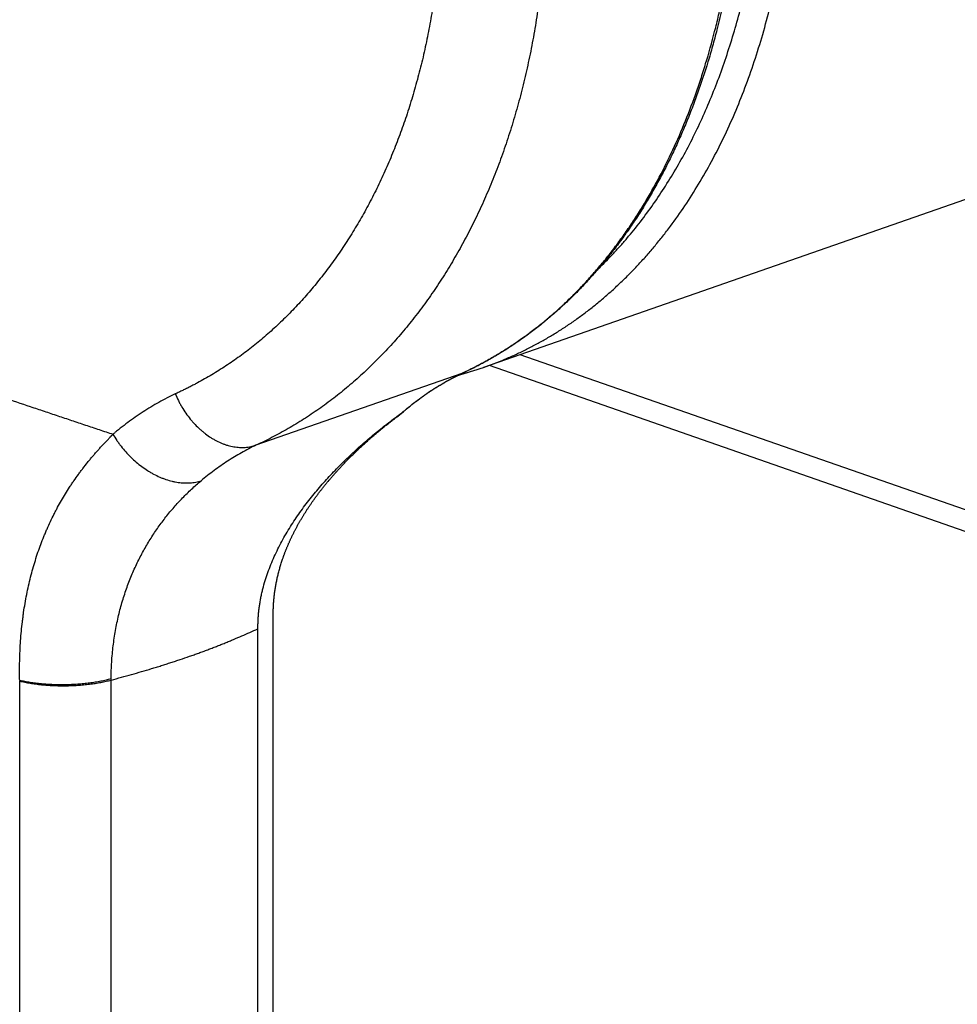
# Model space of a CAD drawing. Header units: millimetres. Extents: x -61 to 480, y -58 to 322.
# Tile 8 of 22: x 118 to 141, y 26 to 51. Entities that reach past the tile are written whole.
import ezdxf

# ---------------------------------------------------------------- set-up
doc = ezdxf.new("R2010")
doc.units = ezdxf.units.MM
doc.header["$LTSCALE"] = 23.1
doc.layers.get('0').update_dxf_attribs({"linetype": 'CONTINUOUS'})

msp = doc.modelspace()

# ---------------------------------------------------------------- linework, layer by layer
at = {"color": 7, "linetype": 'CONTINUOUS'}
for p, q in [((153.676, 50.81), (129.29, 42.31)), ((128.76, 42.166), (128.759, 42.165)), ((171.911, 27.555), (129.436, 42.361)), ((127.212, 41.138), (127.222, 41.145)), ((127.222, 41.145), (127.231, 41.153)), ((127.231, 41.153), (127.241, 41.16)), ((127.241, 41.16), (127.25, 41.168)), ((127.25, 41.168), (127.259, 41.175)), ((127.259, 41.175), (127.268, 41.183)), ((127.268, 41.183), (127.276, 41.19)), ((127.276, 41.19), (127.296, 41.207)), ((127.202, 41.13), (127.212, 41.138)), ((124.265, 37.465), (124.274, 37.492)), ((124.274, 37.492), (124.283, 37.518)), ((124.19, 37.204), (124.196, 37.23)), ((124.196, 37.23), (124.203, 37.256)), ((124.203, 37.256), (124.21, 37.281)), ((124.21, 37.281), (124.218, 37.307)), ((124.218, 37.307), (124.225, 37.333)), ((124.225, 37.333), (124.233, 37.36)), ((124.233, 37.36), (124.241, 37.386)), ((124.241, 37.386), (124.249, 37.412)), ((124.249, 37.412), (124.257, 37.439)), ((124.257, 37.439), (124.265, 37.465)), ((124.138, 36.976), (124.143, 37.001)), ((124.143, 37.001), (124.148, 37.026)), ((124.148, 37.026), (124.153, 37.051)), ((124.153, 37.051), (124.159, 37.077)), ((124.159, 37.077), (124.165, 37.102)), ((124.165, 37.102), (124.171, 37.127)), ((124.171, 37.127), (124.177, 37.153)), ((124.177, 37.153), (124.183, 37.178)), ((124.183, 37.178), (124.19, 37.204)), ((124.096, 36.73), (124.099, 36.755)), ((124.099, 36.755), (124.103, 36.779)), ((124.103, 36.779), (124.107, 36.804)), ((124.107, 36.804), (124.111, 36.828)), ((124.111, 36.828), (124.115, 36.853)), ((124.115, 36.853), (124.119, 36.877)), ((124.119, 36.877), (124.123, 36.902)), ((124.123, 36.902), (124.128, 36.927)), ((124.128, 36.927), (124.133, 36.952)), ((124.133, 36.952), (124.138, 36.976)), ((124.069, 36.48), (124.071, 36.503)), ((124.071, 36.503), (124.073, 36.526)), ((124.073, 36.526), (124.075, 36.55)), ((124.075, 36.55), (124.077, 36.573)), ((124.077, 36.573), (124.08, 36.597)), ((124.084, 36.633), (124.086, 36.657)), ((124.086, 36.657), (124.089, 36.681)), ((124.089, 36.681), (124.093, 36.706)), ((124.093, 36.706), (124.096, 36.73)), ((124.058, 36.23), (124.059, 36.252)), ((124.059, 36.275), (124.06, 36.298)), ((124.059, 36.252), (124.059, 36.275)), ((124.06, 36.298), (124.061, 36.32)), ((124.061, 36.343), (124.062, 36.366)), ((124.061, 36.32), (124.061, 36.343)), ((124.062, 36.366), (124.063, 36.389)), ((124.063, 36.389), (124.065, 36.411)), ((124.065, 36.411), (124.066, 36.434)), ((124.066, 36.434), (124.067, 36.457)), ((124.067, 36.457), (124.069, 36.48)), ((124.056, -14.162), (124.056, 36.189)), ((124.058, 36.207), (124.058, 36.23)), ((124.058, 36.189), (124.058, 36.207))]:
    msp.add_line(p, q, dxfattribs=at)
at = {"color": 9, "linetype": 'CONTINUOUS'}
for p, q in [((171.533, 28.219), (130.2, 42.627)), ((128.749, 42.161), (123.628, 40.376)), ((123.674, -14.557), (123.674, 35.807)), ((120.023, -15.829), (120.023, 34.534)), ((120.024, 34.534), (120.024, 34.57)), ((117.749, -15.836), (117.749, 34.509))]:
    msp.add_line(p, q, dxfattribs=at)
at = {"color": 7, "linetype": 'CONTINUOUS'}
for points in [[(127.296, 41.207), (127.311, 41.22), (127.327, 41.233), (127.342, 41.246), (127.358, 41.26), (127.373, 41.273), (127.389, 41.286), (127.405, 41.299), (127.42, 41.312), (127.436, 41.325), (127.452, 41.337), (127.468, 41.35), (127.484, 41.363), (127.5, 41.376), (127.515, 41.388), (127.531, 41.401), (127.547, 41.413), (127.563, 41.426), (127.58, 41.438), (127.596, 41.451), (127.612, 41.463), (127.628, 41.475), (127.644, 41.488), (127.66, 41.5), (127.676, 41.512), (127.693, 41.524), (127.709, 41.536), (127.725, 41.548), (127.742, 41.56), (127.758, 41.572), (127.774, 41.584), (127.791, 41.595), (127.807, 41.607), (127.824, 41.619), (127.84, 41.63), (127.857, 41.642), (127.873, 41.653), (127.89, 41.665), (127.906, 41.676), (127.923, 41.687), (127.939, 41.698), (127.956, 41.71), (127.973, 41.721), (127.989, 41.732), (128.006, 41.743), (128.023, 41.753), (128.039, 41.764), (128.056, 41.775), (128.073, 41.786), (128.089, 41.796), (128.106, 41.807), (128.123, 41.817), (128.14, 41.828), (128.156, 41.838), (128.173, 41.849), (128.19, 41.859), (128.207, 41.869), (128.224, 41.879), (128.24, 41.889), (128.257, 41.899), (128.274, 41.909), (128.291, 41.919), (128.308, 41.929), (128.324, 41.938), (128.341, 41.948), (128.358, 41.958), (128.375, 41.967), (128.392, 41.977), (128.409, 41.986), (128.425, 41.995), (128.442, 42.004), (128.459, 42.014), (128.476, 42.023), (128.493, 42.032), (128.509, 42.041), (128.526, 42.05), (128.543, 42.058), (128.56, 42.067), (128.577, 42.076), (128.593, 42.084), (128.61, 42.093), (128.627, 42.101), (128.644, 42.11), (128.66, 42.118), (128.677, 42.126), (128.694, 42.134), (128.71, 42.142), (128.727, 42.15), (128.744, 42.158), (128.759, 42.165)], [(126.538, 40.599), (126.557, 40.616), (126.577, 40.632), (126.597, 40.649), (126.616, 40.666), (126.636, 40.683), (126.656, 40.699), (126.676, 40.716), (126.695, 40.732), (126.715, 40.749), (126.735, 40.765), (126.755, 40.781), (126.775, 40.798), (126.795, 40.814), (126.815, 40.83), (126.835, 40.846), (126.855, 40.862), (126.875, 40.878), (126.895, 40.894), (126.914, 40.91), (126.934, 40.925), (126.954, 40.941), (126.974, 40.957), (126.994, 40.972), (127.014, 40.987), (127.034, 41.003), (127.053, 41.018), (127.073, 41.033), (127.093, 41.048), (127.112, 41.063), (127.132, 41.078), (127.152, 41.092), (127.171, 41.107)], [(127.171, 41.107), (127.191, 41.122), (127.202, 41.13)], [(124.283, 37.518), (124.292, 37.545), (124.296, 37.558), (124.301, 37.572), (124.306, 37.585), (124.311, 37.599), (124.315, 37.612), (124.32, 37.625), (124.325, 37.639), (124.33, 37.652), (124.335, 37.666), (124.34, 37.68), (124.345, 37.693), (124.35, 37.707), (124.356, 37.72), (124.361, 37.734), (124.366, 37.748), (124.372, 37.761), (124.377, 37.775), (124.383, 37.789), (124.388, 37.802), (124.394, 37.816), (124.399, 37.83), (124.405, 37.844), (124.411, 37.857), (124.417, 37.871), (124.423, 37.885), (124.429, 37.899), (124.435, 37.913), (124.441, 37.927), (124.447, 37.94), (124.453, 37.954), (124.459, 37.968), (124.465, 37.982), (124.472, 37.996), (124.478, 38.01), (124.484, 38.024), (124.491, 38.038), (124.498, 38.052), (124.504, 38.066), (124.511, 38.081), (124.518, 38.095), (124.524, 38.109), (124.531, 38.123), (124.538, 38.137), (124.545, 38.151), (124.552, 38.166), (124.559, 38.18), (124.566, 38.194), (124.574, 38.208), (124.581, 38.223), (124.588, 38.237), (124.596, 38.251), (124.603, 38.266), (124.611, 38.28), (124.618, 38.294), (124.626, 38.309), (124.634, 38.323), (124.641, 38.338), (124.649, 38.352), (124.657, 38.367), (124.665, 38.381), (124.673, 38.396), (124.681, 38.41), (124.689, 38.425), (124.698, 38.44), (124.706, 38.454), (124.714, 38.469), (124.723, 38.483), (124.731, 38.498), (124.74, 38.513), (124.749, 38.528), (124.757, 38.542), (124.766, 38.557), (124.775, 38.572), (124.784, 38.587), (124.793, 38.602), (124.802, 38.616), (124.811, 38.631), (124.82, 38.646), (124.829, 38.661), (124.839, 38.676), (124.848, 38.691), (124.857, 38.706), (124.867, 38.721), (124.877, 38.736), (124.886, 38.751), (124.896, 38.766), (124.906, 38.781), (124.916, 38.796), (124.926, 38.812), (124.936, 38.827), (124.946, 38.842), (124.956, 38.857), (124.966, 38.872), (124.977, 38.888), (124.987, 38.903), (124.998, 38.918), (125.008, 38.933), (125.019, 38.949), (125.03, 38.964), (125.04, 38.98), (125.051, 38.995), (125.062, 39.01), (125.073, 39.026), (125.084, 39.041), (125.096, 39.057), (125.107, 39.072), (125.118, 39.088), (125.13, 39.104), (125.141, 39.119), (125.153, 39.135), (125.165, 39.15), (125.176, 39.166), (125.188, 39.182), (125.2, 39.198), (125.212, 39.213), (125.224, 39.229), (125.236, 39.245), (125.249, 39.261), (125.261, 39.277), (125.274, 39.293), (125.286, 39.309), (125.299, 39.324), (125.311, 39.34), (125.324, 39.356), (125.337, 39.372), (125.35, 39.388), (125.363, 39.405), (125.376, 39.421), (125.39, 39.437), (125.403, 39.453), (125.416, 39.469), (125.43, 39.485), (125.444, 39.502), (125.457, 39.518), (125.471, 39.534), (125.485, 39.55), (125.499, 39.567), (125.513, 39.583), (125.527, 39.6), (125.542, 39.616), (125.556, 39.632), (125.571, 39.649), (125.585, 39.665), (125.6, 39.682), (125.615, 39.699), (125.63, 39.715), (125.645, 39.732), (125.66, 39.748), (125.675, 39.765), (125.69, 39.782), (125.706, 39.798), (125.721, 39.815), (125.737, 39.832), (125.752, 39.849), (125.768, 39.865), (125.784, 39.882), (125.8, 39.899), (125.816, 39.916), (125.832, 39.933), (125.849, 39.95), (125.865, 39.967), (125.881, 39.984), (125.898, 40.001), (125.915, 40.018), (125.932, 40.035), (125.949, 40.052), (125.966, 40.069), (125.983, 40.086), (126, 40.103), (126.017, 40.12), (126.035, 40.137), (126.052, 40.154), (126.07, 40.171), (126.087, 40.188), (126.105, 40.206), (126.123, 40.223), (126.141, 40.24), (126.159, 40.257), (126.177, 40.274), (126.195, 40.291), (126.214, 40.308), (126.232, 40.326), (126.251, 40.343), (126.269, 40.36), (126.288, 40.377), (126.307, 40.394), (126.325, 40.411), (126.344, 40.428), (126.363, 40.446), (126.382, 40.463), (126.402, 40.48), (126.421, 40.497), (126.44, 40.514), (126.46, 40.531), (126.479, 40.548), (126.498, 40.565), (126.518, 40.582), (126.538, 40.599)], [(124.08, 36.597), (124.082, 36.621), (124.084, 36.633)]]:
    msp.add_lwpolyline(points, dxfattribs=at)
msp.add_arc((126.23, 51.088), 9.296, 285.0704, 289.216, dxfattribs=at)
at = {"color": 9, "linetype": 'CONTINUOUS'}
for centre, radius, start, end in [((128.712, 42.267), 0.112, 289.2152, 294.7059), ((124.112, 34.651), 6.365, 181.0746, 181.276)]:
    msp.add_arc(centre, radius, start, end, dxfattribs=at)
at = {"color": 7, "linetype": 'CONTINUOUS'}
for points, knots in [([(114.451, 80.553), (114.555, 80.589), (114.764, 80.658), (115.082, 80.75), (115.403, 80.83), (115.728, 80.899), (116.055, 80.956), (116.386, 81.002), (116.719, 81.036), (117.055, 81.059), (117.393, 81.07), (117.733, 81.069), (118.075, 81.057), (118.419, 81.034), (118.765, 80.999), (119.111, 80.952), (119.459, 80.894), (119.808, 80.824), (120.157, 80.743), (120.507, 80.651), (120.858, 80.547), (121.327, 80.394), (121.913, 80.173), (122.612, 79.866), (123.306, 79.516), (123.996, 79.124), (124.679, 78.69), (125.353, 78.217), (126.018, 77.704), (126.672, 77.153), (127.312, 76.565), (127.939, 75.943), (128.55, 75.286), (129.144, 74.597), (129.719, 73.877), (130.275, 73.128), (130.81, 72.351), (131.323, 71.549), (131.813, 70.724), (132.279, 69.876), (132.718, 69.008), (133.132, 68.122), (133.518, 67.221), (133.876, 66.306), (134.204, 65.378), (134.503, 64.442), (134.771, 63.498), (135.008, 62.548), (135.213, 61.596), (135.386, 60.642), (135.527, 59.69), (135.634, 58.741), (135.709, 57.798), (135.75, 56.863), (135.757, 55.937), (135.732, 55.024), (135.682, 54.272), (135.625, 53.678), (135.575, 53.238), (135.516, 52.804), (135.449, 52.374), (135.373, 51.949), (135.262, 51.392), (135.135, 50.843), (134.99, 50.304), (134.837, 49.779), (134.666, 49.263), (134.48, 48.759), (134.333, 48.391), (134.178, 48.029), (134.016, 47.675), (133.846, 47.329), (133.669, 46.99), (133.485, 46.66), (133.293, 46.338), (133.095, 46.025), (132.889, 45.72), (132.677, 45.425), (132.458, 45.138), (132.232, 44.861), (132, 44.593), (131.762, 44.334), (131.517, 44.085), (131.266, 43.847), (131.009, 43.618), (130.747, 43.399), (130.479, 43.191), (130.205, 42.993), (129.926, 42.806), (129.642, 42.629), (129.353, 42.463), (129.059, 42.308), (128.86, 42.212), (128.76, 42.166)], [0, 0, 0, 0, 0.006192, 0.012388, 0.018593, 0.024811, 0.031046, 0.037302, 0.043583, 0.049893, 0.056236, 0.062616, 0.069036, 0.075499, 0.082009, 0.088569, 0.095181, 0.101849, 0.108575, 0.115361, 0.12221, 0.129123, 0.143146, 0.157446, 0.172029, 0.186901, 0.202066, 0.217522, 0.233266, 0.249294, 0.265598, 0.282168, 0.298992, 0.316056, 0.333346, 0.350845, 0.368534, 0.386395, 0.404407, 0.422549, 0.4408, 0.459136, 0.477535, 0.495973, 0.514427, 0.532873, 0.551287, 0.569646, 0.587928, 0.606108, 0.624165, 0.642078, 0.659825, 0.677388, 0.694749, 0.711889, 0.728793, 0.737152, 0.745448, 0.753678, 0.761841, 0.769935, 0.777961, 0.793799, 0.801611, 0.809351, 0.824611, 0.832132, 0.83958, 0.846955, 0.854259, 0.86149, 0.868651, 0.875743, 0.882766, 0.889721, 0.896612, 0.903438, 0.910204, 0.916909, 0.923558, 0.930152, 0.936694, 0.943188, 0.949636, 0.956041, 0.962408, 0.968739, 0.975039, 0.981311, 0.987559, 0.993787, 1, 1, 1, 1]), ([(120.023, 34.534), (120.109, 34.557), (120.279, 34.602), (120.533, 34.673), (120.783, 34.744), (120.988, 34.806), (121.151, 34.855), (121.272, 34.893), (121.392, 34.931), (121.511, 34.969), (121.629, 35.007), (121.784, 35.059), (121.938, 35.111), (122.09, 35.165), (122.203, 35.205), (122.315, 35.246), (122.426, 35.288), (122.518, 35.323), (122.591, 35.351), (122.663, 35.379), (122.753, 35.415), (122.859, 35.458), (122.965, 35.501), (123.104, 35.559), (123.275, 35.632), (123.476, 35.72), (123.608, 35.778), (123.674, 35.807)], [0, 0, 0, 0, 0.068674, 0.136605, 0.203769, 0.270142, 0.303024, 0.335698, 0.368162, 0.400413, 0.432452, 0.46428, 0.527303, 0.558501, 0.58949, 0.620273, 0.650851, 0.681224, 0.696335, 0.711395, 0.741358, 0.771103, 0.800622, 0.829903, 0.887711, 0.94444, 1, 1, 1, 1])]:
    msp.add_open_spline(points, degree=3, knots=knots, dxfattribs=at)
at = {"color": 9, "linetype": 'CONTINUOUS'}
for points, knots in [([(128.749, 42.161), (128.848, 42.207), (129.045, 42.302), (129.336, 42.456), (129.622, 42.62), (129.904, 42.795), (130.18, 42.981), (130.451, 43.177), (130.717, 43.383), (130.977, 43.6), (131.232, 43.827), (131.48, 44.064), (131.723, 44.311), (131.96, 44.568), (132.19, 44.835), (132.415, 45.11), (132.632, 45.396), (132.843, 45.69), (133.048, 45.993), (133.312, 46.411), (133.625, 46.956), (133.97, 47.639), (134.286, 48.353), (134.522, 48.97), (134.696, 49.478), (134.861, 49.999), (135.01, 50.531), (135.142, 51.073), (135.233, 51.487), (135.316, 51.906), (135.392, 52.331), (135.458, 52.761), (135.517, 53.196), (135.568, 53.636), (135.61, 54.08), (135.644, 54.528), (135.678, 55.132), (135.699, 55.897), (135.691, 56.823), (135.65, 57.76), (135.575, 58.704), (135.467, 59.655), (135.326, 60.609), (135.153, 61.564), (134.947, 62.518), (134.709, 63.469), (134.441, 64.415), (134.141, 65.354), (133.812, 66.283), (133.454, 67.2), (133.067, 68.103), (132.653, 68.991), (132.213, 69.86), (131.747, 70.709), (131.257, 71.537), (130.743, 72.34), (130.207, 73.118), (129.651, 73.868), (129.075, 74.589), (128.578, 75.166), (128.172, 75.612), (127.865, 75.936), (127.553, 76.252), (127.238, 76.56), (126.919, 76.858), (126.598, 77.148), (126.273, 77.428), (125.945, 77.699), (125.614, 77.96), (125.172, 78.294), (124.723, 78.61), (124.267, 78.907), (123.814, 79.187), (123.244, 79.512), (122.552, 79.862), (121.856, 80.168), (121.272, 80.388), (120.805, 80.542), (120.456, 80.645), (120.109, 80.737), (119.761, 80.818), (119.415, 80.887), (119.069, 80.945), (118.725, 80.992), (118.382, 81.027), (118.041, 81.051), (117.702, 81.063), (117.364, 81.064), (117.029, 81.053), (116.696, 81.031), (116.366, 80.997), (116.039, 80.952), (115.715, 80.895), (115.393, 80.827), (115.076, 80.748), (114.761, 80.657), (114.554, 80.589), (114.451, 80.553)], [0, 0, 0, 0, 0.00616, 0.012337, 0.018534, 0.024756, 0.031008, 0.037292, 0.043614, 0.049976, 0.056383, 0.062838, 0.069343, 0.075903, 0.082519, 0.089195, 0.095933, 0.102735, 0.109602, 0.116538, 0.130618, 0.144987, 0.15965, 0.174612, 0.182207, 0.189876, 0.205437, 0.213329, 0.221294, 0.229331, 0.237438, 0.245616, 0.253861, 0.262174, 0.270552, 0.278994, 0.287497, 0.304682, 0.322092, 0.339707, 0.357511, 0.375482, 0.393599, 0.411842, 0.430187, 0.448612, 0.467092, 0.485604, 0.504125, 0.52263, 0.541095, 0.559496, 0.57781, 0.596015, 0.614088, 0.632007, 0.649752, 0.667303, 0.684641, 0.70175, 0.710214, 0.718615, 0.726951, 0.73522, 0.743422, 0.751554, 0.759616, 0.767606, 0.775524, 0.783368, 0.798834, 0.806455, 0.814, 0.828866, 0.843433, 0.857707, 0.871696, 0.878588, 0.885413, 0.892173, 0.898871, 0.905508, 0.912087, 0.918611, 0.925083, 0.931507, 0.937884, 0.94422, 0.950517, 0.95678, 0.963012, 0.969218, 0.975401, 0.981567, 0.987719, 0.993862, 1, 1, 1, 1]), ([(129.29, 42.31), (129.379, 42.341), (129.555, 42.405), (129.817, 42.511), (130.076, 42.624), (130.332, 42.746), (130.584, 42.876), (130.833, 43.014), (131.078, 43.16), (131.319, 43.314), (131.557, 43.476), (131.791, 43.646), (132.021, 43.824), (132.246, 44.009), (132.468, 44.202), (132.685, 44.403), (132.898, 44.611), (133.106, 44.826), (133.31, 45.048), (133.509, 45.278), (133.704, 45.515), (133.958, 45.841), (134.263, 46.266), (134.607, 46.801), (134.931, 47.361), (135.233, 47.946), (135.513, 48.555), (135.771, 49.186), (136.006, 49.839), (136.218, 50.511), (136.406, 51.204), (136.57, 51.914), (136.71, 52.641), (136.826, 53.383), (136.917, 54.14), (136.984, 54.91), (137.025, 55.691), (137.042, 56.482), (137.033, 57.283), (137, 58.091), (136.942, 58.905), (136.859, 59.724), (136.751, 60.546), (136.619, 61.37), (136.463, 62.195), (136.282, 63.019), (136.078, 63.84), (135.851, 64.658), (135.6, 65.471), (135.328, 66.277), (135.033, 67.075), (134.717, 67.864), (134.379, 68.642), (134.022, 69.408), (133.644, 70.161), (133.248, 70.899), (132.833, 71.621), (132.4, 72.326), (131.95, 73.013), (131.485, 73.68), (131.003, 74.327), (130.507, 74.951), (129.998, 75.553), (129.475, 76.131), (128.941, 76.684), (128.395, 77.211), (127.84, 77.712), (127.275, 78.185), (126.702, 78.629), (126.122, 79.044), (125.536, 79.43), (124.945, 79.784), (124.349, 80.108), (123.75, 80.399), (123.149, 80.659), (122.745, 80.811), (122.542, 80.882)], [0, 0, 0, 0, 0.005975, 0.011953, 0.017937, 0.023932, 0.029939, 0.035962, 0.042005, 0.048071, 0.054161, 0.06028, 0.06643, 0.072614, 0.078835, 0.085094, 0.091394, 0.097739, 0.104129, 0.110567, 0.117054, 0.123593, 0.136832, 0.150294, 0.163991, 0.177929, 0.192113, 0.206548, 0.221236, 0.236175, 0.251365, 0.266802, 0.282481, 0.298396, 0.314539, 0.330901, 0.347473, 0.364244, 0.381201, 0.398332, 0.415623, 0.43306, 0.450628, 0.468311, 0.486093, 0.503958, 0.521889, 0.53987, 0.557882, 0.575908, 0.593932, 0.611935, 0.629901, 0.647812, 0.66565, 0.683401, 0.701047, 0.718572, 0.735961, 0.753199, 0.770272, 0.787168, 0.803872, 0.820375, 0.836664, 0.85273, 0.868566, 0.884163, 0.899517, 0.914622, 0.929476, 0.944078, 0.958428, 0.972529, 0.986384, 1, 1, 1, 1]), ([(132.145, 44.76), (132.207, 44.82), (132.329, 44.942), (132.509, 45.129), (132.686, 45.322), (132.918, 45.588), (133.198, 45.933), (133.518, 46.368), (133.823, 46.823), (134.111, 47.299), (134.384, 47.793), (134.64, 48.307), (134.879, 48.838), (135.101, 49.386), (135.305, 49.952), (135.491, 50.532), (135.66, 51.128), (135.81, 51.738), (135.941, 52.361), (136.054, 52.997), (136.148, 53.644), (136.223, 54.302), (136.278, 54.97), (136.315, 55.647), (136.333, 56.332), (136.331, 57.024), (136.31, 57.722), (136.27, 58.425), (136.21, 59.133), (136.132, 59.843), (136.035, 60.557), (135.918, 61.271), (135.784, 61.986), (135.63, 62.7), (135.459, 63.412), (135.269, 64.123), (135.062, 64.829), (134.837, 65.531), (134.595, 66.228), (134.336, 66.918), (134.06, 67.601), (133.769, 68.276), (133.461, 68.942), (133.139, 69.597), (132.801, 70.242), (132.449, 70.874), (132.083, 71.495), (131.704, 72.101), (131.312, 72.693), (130.907, 73.271), (130.49, 73.832), (130.063, 74.376), (129.624, 74.903), (129.175, 75.412), (128.717, 75.902), (128.25, 76.373), (127.775, 76.823), (127.292, 77.253), (126.802, 77.661), (126.306, 78.047), (125.804, 78.411), (125.298, 78.752), (124.787, 79.07), (124.272, 79.363), (123.755, 79.633), (123.235, 79.878), (122.714, 80.098), (122.364, 80.229), (122.189, 80.29)], [0, 0, 0, 0, 0.00614, 0.012318, 0.018536, 0.024795, 0.037441, 0.05027, 0.063289, 0.076508, 0.089932, 0.103566, 0.117415, 0.131481, 0.145764, 0.160266, 0.174984, 0.189917, 0.205061, 0.220412, 0.235964, 0.251712, 0.267648, 0.283766, 0.300056, 0.316509, 0.333115, 0.349866, 0.366749, 0.383753, 0.400867, 0.418079, 0.435377, 0.452747, 0.470178, 0.487655, 0.505167, 0.522699, 0.540238, 0.557771, 0.575285, 0.592766, 0.6102, 0.627576, 0.64488, 0.662099, 0.679222, 0.696235, 0.713128, 0.729889, 0.746508, 0.762974, 0.779277, 0.795408, 0.81136, 0.827123, 0.842691, 0.858058, 0.873219, 0.888169, 0.902904, 0.917423, 0.931724, 0.945807, 0.959673, 0.973325, 0.986765, 1, 1, 1, 1]), ([(128.272, 54.434), (128.272, 54.41), (128.272, 54.364), (128.272, 54.294), (128.271, 54.224), (128.27, 54.155), (128.269, 54.085), (128.268, 53.993), (128.265, 53.877), (128.261, 53.739), (128.254, 53.555), (128.244, 53.326), (128.227, 53.052), (128.201, 52.69), (128.159, 52.241), (128.105, 51.796), (128.055, 51.443), (128.014, 51.181), (127.969, 50.921), (127.905, 50.578), (127.816, 50.155), (127.695, 49.654), (127.56, 49.163), (127.412, 48.682), (127.25, 48.211), (127.076, 47.751), (126.888, 47.303), (126.688, 46.867), (126.475, 46.442), (126.25, 46.031), (126.052, 45.698), (125.887, 45.439), (125.762, 45.248), (125.633, 45.061), (125.502, 44.878), (125.367, 44.698), (125.185, 44.464), (124.951, 44.18), (124.659, 43.854), (124.357, 43.544), (124.045, 43.249), (123.777, 43.016), (123.558, 42.838), (123.337, 42.666), (123.055, 42.462), (122.765, 42.271), (122.53, 42.127), (122.351, 42.023), (122.201, 41.941), (122.08, 41.877), (121.989, 41.83), (121.913, 41.791), (121.851, 41.761), (121.805, 41.739), (121.759, 41.717), (121.713, 41.696), (121.666, 41.674), (121.635, 41.66), (121.62, 41.653)], [0, 0, 0, 0, 0.004588, 0.009173, 0.013752, 0.018327, 0.022898, 0.027463, 0.03658, 0.045678, 0.054757, 0.072856, 0.090875, 0.108814, 0.144443, 0.179734, 0.197249, 0.214675, 0.232012, 0.249258, 0.283474, 0.317317, 0.350785, 0.383873, 0.416578, 0.4489, 0.480839, 0.512396, 0.543577, 0.574385, 0.604829, 0.619916, 0.634915, 0.649827, 0.664653, 0.679394, 0.694053, 0.723127, 0.751892, 0.780363, 0.808559, 0.836498, 0.850379, 0.864202, 0.891691, 0.918989, 0.932575, 0.946123, 0.959637, 0.966381, 0.973118, 0.979848, 0.983211, 0.986572, 0.989931, 0.993289, 0.996645, 1, 1, 1, 1]), ([(130.873, 54.462), (130.873, 54.258), (130.867, 53.852), (130.844, 53.246), (130.805, 52.646), (130.75, 52.052), (130.692, 51.562), (130.637, 51.174), (130.592, 50.886), (130.544, 50.6), (130.492, 50.316), (130.435, 50.035), (130.356, 49.664), (130.247, 49.206), (130.101, 48.665), (129.94, 48.136), (129.765, 47.617), (129.575, 47.111), (129.371, 46.617), (129.153, 46.136), (128.922, 45.669), (128.677, 45.215), (128.462, 44.848), (128.283, 44.562), (128.147, 44.352), (128.007, 44.146), (127.817, 43.877), (127.62, 43.615), (127.417, 43.36), (127.211, 43.112), (126.946, 42.813), (126.671, 42.526), (126.446, 42.305), (126.274, 42.145), (126.1, 41.988), (125.924, 41.836), (125.745, 41.689), (125.503, 41.499), (125.195, 41.273), (124.816, 41.019), (124.429, 40.785), (124.033, 40.569), (123.763, 40.438), (123.628, 40.376)], [0, 0, 0, 0, 0.036556, 0.072836, 0.10882, 0.144491, 0.179829, 0.197369, 0.21482, 0.232179, 0.249445, 0.266617, 0.283696, 0.317567, 0.351056, 0.384163, 0.416884, 0.449221, 0.481174, 0.512746, 0.543939, 0.574757, 0.605206, 0.620294, 0.635293, 0.650202, 0.665025, 0.694412, 0.708983, 0.723473, 0.75222, 0.780672, 0.794794, 0.808849, 0.82284, 0.83677, 0.85064, 0.864454, 0.89192, 0.919187, 0.946275, 0.973205, 1, 1, 1, 1]), ([(109.311, 44.4), (109.749, 44.239), (110.628, 43.919), (111.952, 43.443), (113.284, 42.969), (114.4, 42.578), (115.297, 42.266), (115.973, 42.033), (116.65, 41.8), (117.33, 41.569), (117.898, 41.376), (118.354, 41.223), (118.696, 41.108), (119.039, 40.993), (119.325, 40.897), (119.554, 40.821), (119.784, 40.744), (119.956, 40.687), (120.071, 40.649)], [0, 0, 0, 0, 0.122816, 0.246263, 0.370336, 0.495034, 0.557615, 0.620352, 0.683243, 0.746288, 0.809487, 0.841144, 0.87284, 0.904573, 0.936345, 0.952245, 0.968155, 1, 1, 1, 1]), ([(127.25, 41.175), (127.365, 41.275), (127.541, 41.418), (127.785, 41.598), (127.971, 41.725), (128.16, 41.845), (128.353, 41.958), (128.549, 42.064), (128.682, 42.13), (128.749, 42.161)], [0, 0, 0, 0, 0.253591, 0.379327, 0.504436, 0.628987, 0.753049, 0.876694, 1, 1, 1, 1]), ([(121.62, 41.653), (121.551, 41.62), (121.414, 41.552), (121.144, 41.406), (120.881, 41.247), (120.625, 41.075), (120.436, 40.94), (120.298, 40.834), (120.206, 40.761), (120.168, 40.73), (120.138, 40.706), (120.116, 40.687), (120.093, 40.668), (120.078, 40.656), (120.071, 40.649)], [0, 0, 0, 0, 0.123945, 0.248056, 0.497022, 0.622044, 0.747501, 0.873462, 0.90504, 0.936655, 0.952477, 0.968308, 0.984149, 1, 1, 1, 1]), ([(121.62, 41.653), (121.644, 41.597), (121.682, 41.513), (121.739, 41.404), (121.8, 41.298), (121.883, 41.17), (121.974, 41.049), (122.051, 40.957), (122.131, 40.87), (122.214, 40.788), (122.302, 40.713), (122.39, 40.642), (122.481, 40.578), (122.575, 40.522), (122.669, 40.471), (122.765, 40.427), (122.862, 40.391), (122.934, 40.368), (123.006, 40.35), (123.078, 40.336), (123.15, 40.326), (123.221, 40.32), (123.28, 40.319), (123.327, 40.32), (123.373, 40.323), (123.43, 40.329), (123.486, 40.338), (123.53, 40.348), (123.563, 40.356), (123.595, 40.365), (123.616, 40.372), (123.627, 40.376)], [0, 0, 0, 0, 0.070904, 0.106339, 0.141708, 0.212078, 0.281726, 0.316196, 0.350381, 0.417762, 0.450914, 0.483671, 0.547901, 0.579355, 0.610348, 0.670909, 0.700493, 0.729613, 0.758279, 0.786507, 0.814317, 0.841735, 0.868791, 0.882195, 0.895522, 0.921961, 0.948155, 0.961176, 0.974153, 0.987094, 1, 1, 1, 1]), ([(123.678, 35.809), (123.678, 35.813), (123.678, 35.82), (123.678, 35.829), (123.678, 35.838), (123.678, 35.846), (123.678, 35.855), (123.678, 35.864), (123.678, 35.875), (123.678, 35.888), (123.678, 35.901), (123.678, 35.914), (123.678, 35.927), (123.679, 35.945), (123.679, 35.967), (123.68, 35.993), (123.681, 36.028), (123.684, 36.072), (123.687, 36.125), (123.691, 36.178), (123.698, 36.248), (123.706, 36.318), (123.716, 36.388), (123.727, 36.457), (123.742, 36.544), (123.763, 36.648), (123.787, 36.752), (123.822, 36.889), (123.872, 37.059), (123.941, 37.26), (124.019, 37.458), (124.105, 37.652), (124.197, 37.843), (124.297, 38.031), (124.402, 38.215), (124.514, 38.396), (124.669, 38.631), (124.833, 38.86), (125.006, 39.082), (125.139, 39.245), (125.276, 39.404), (125.416, 39.56), (125.558, 39.713), (125.703, 39.862), (125.851, 40.008), (126.001, 40.151), (126.152, 40.29), (126.306, 40.426), (126.46, 40.559), (126.616, 40.689), (126.773, 40.815), (126.931, 40.939), (127.09, 41.058), (127.196, 41.136), (127.25, 41.175)], [0, 0, 0, 0, 0.001973, 0.002961, 0.003948, 0.005918, 0.006902, 0.007887, 0.009857, 0.011828, 0.013798, 0.015768, 0.017739, 0.01971, 0.023653, 0.027597, 0.031542, 0.039438, 0.04734, 0.055247, 0.06316, 0.078997, 0.086922, 0.094849, 0.110712, 0.126586, 0.142471, 0.158363, 0.190165, 0.221982, 0.253806, 0.285629, 0.31744, 0.349234, 0.381004, 0.412742, 0.444444, 0.507707, 0.539262, 0.570757, 0.602185, 0.633537, 0.664807, 0.695986, 0.727064, 0.758031, 0.788874, 0.819581, 0.850137, 0.880526, 0.910728, 0.940723, 0.97049, 1, 1, 1, 1]), ([(127.19, 41.121), (127.195, 41.125), (127.206, 41.133), (127.221, 41.146), (127.236, 41.16), (127.245, 41.17), (127.25, 41.175)], [0, 0, 0, 0, 0.253556, 0.504356, 0.752918, 1, 1, 1, 1]), ([(127.25, 41.175), (127.252, 41.176), (127.258, 41.178), (127.266, 41.183), (127.273, 41.188), (127.278, 41.192), (127.28, 41.194)], [0, 0, 0, 0, 0.252921, 0.50336, 0.752108, 1, 1, 1, 1]), ([(117.749, 34.532), (117.748, 34.542), (117.748, 34.563), (117.747, 34.594), (117.747, 34.625), (117.746, 34.688), (117.746, 34.781), (117.747, 34.904), (117.749, 35.027), (117.753, 35.149), (117.759, 35.311), (117.771, 35.511), (117.79, 35.748), (117.811, 35.944), (117.831, 36.098), (117.852, 36.251), (117.881, 36.439), (117.922, 36.661), (117.969, 36.88), (118.02, 37.094), (118.076, 37.304), (118.137, 37.51), (118.203, 37.712), (118.274, 37.909), (118.336, 38.07), (118.389, 38.197), (118.442, 38.322), (118.512, 38.475), (118.585, 38.625), (118.646, 38.744), (118.708, 38.86), (118.788, 39.002), (118.887, 39.17), (118.974, 39.306), (119.044, 39.413), (119.116, 39.519), (119.19, 39.622), (119.265, 39.724), (119.341, 39.825), (119.419, 39.924), (119.499, 40.021), (119.559, 40.094), (119.621, 40.165), (119.683, 40.236), (119.746, 40.306), (119.809, 40.376), (119.863, 40.433), (119.906, 40.479), (119.933, 40.507), (119.955, 40.53), (119.971, 40.547), (119.988, 40.564), (120.004, 40.581), (120.021, 40.598), (120.034, 40.612), (120.046, 40.624), (120.057, 40.635), (120.065, 40.644), (120.07, 40.649)], [0, 0, 0, 0, 0.004643, 0.00928, 0.013911, 0.018536, 0.036976, 0.055319, 0.073561, 0.091702, 0.109739, 0.145494, 0.180818, 0.215705, 0.232984, 0.250151, 0.284154, 0.317716, 0.350842, 0.383537, 0.41581, 0.447671, 0.479133, 0.51021, 0.540916, 0.556136, 0.57127, 0.601289, 0.630992, 0.645733, 0.660402, 0.689538, 0.718425, 0.747087, 0.761341, 0.77555, 0.803841, 0.817931, 0.83199, 0.860028, 0.874017, 0.887992, 0.901957, 0.91592, 0.929884, 0.943858, 0.957848, 0.964851, 0.971861, 0.97537, 0.97888, 0.982393, 0.985908, 0.989426, 0.992947, 0.994709, 0.996472, 1, 1, 1, 1]), ([(120.07, 40.649), (120.1, 40.597), (120.148, 40.52), (120.217, 40.421), (120.289, 40.324), (120.386, 40.207), (120.512, 40.075), (120.645, 39.953), (120.785, 39.842), (120.907, 39.759), (121.007, 39.698), (121.106, 39.643), (121.208, 39.594), (121.311, 39.552), (121.413, 39.516), (121.516, 39.486), (121.618, 39.464), (121.694, 39.451), (121.769, 39.442), (121.844, 39.438), (121.917, 39.437), (121.989, 39.44), (122.059, 39.446), (122.128, 39.457), (122.196, 39.472), (122.239, 39.484), (122.261, 39.491)], [0, 0, 0, 0, 0.067869, 0.102021, 0.136265, 0.204862, 0.273356, 0.34144, 0.408813, 0.475194, 0.507937, 0.540338, 0.603997, 0.635221, 0.666011, 0.726217, 0.755627, 0.784564, 0.813027, 0.841022, 0.868557, 0.895646, 0.922309, 0.948569, 0.974455, 1, 1, 1, 1]), ([(123.627, 40.376), (123.506, 40.318), (123.326, 40.224), (123.093, 40.087), (122.921, 39.979), (122.751, 39.865), (122.529, 39.706), (122.367, 39.579), (122.261, 39.491)], [0, 0, 0, 0, 0.247703, 0.371958, 0.496569, 0.621609, 0.74715, 1, 1, 1, 1]), ([(120.024, 34.57), (120.024, 34.639), (120.027, 34.776), (120.037, 34.981), (120.053, 35.182), (120.074, 35.381), (120.1, 35.576), (120.132, 35.768), (120.168, 35.956), (120.21, 36.141), (120.255, 36.323), (120.306, 36.5), (120.361, 36.674), (120.419, 36.843), (120.482, 37.009), (120.548, 37.172), (120.618, 37.33), (120.691, 37.485), (120.768, 37.635), (120.874, 37.831), (121.014, 38.066), (121.194, 38.336), (121.386, 38.593), (121.588, 38.836), (121.765, 39.029), (121.912, 39.176), (122.063, 39.32), (122.181, 39.424), (122.261, 39.491)], [0, 0, 0, 0, 0.037052, 0.073694, 0.109908, 0.145679, 0.180997, 0.215858, 0.250258, 0.284202, 0.317692, 0.350738, 0.38335, 0.41554, 0.447322, 0.478711, 0.509725, 0.540382, 0.570699, 0.600697, 0.659811, 0.717897, 0.775138, 0.831727, 0.887882, 0.915878, 0.943865, 1, 1, 1, 1]), ([(117.749, 34.532), (117.769, 34.527), (117.811, 34.517), (117.875, 34.504), (117.94, 34.492), (118.007, 34.481), (118.076, 34.471), (118.145, 34.462), (118.216, 34.453), (118.313, 34.443), (118.435, 34.434), (118.585, 34.426), (118.736, 34.422), (118.888, 34.423), (119.04, 34.428), (119.191, 34.436), (119.34, 34.449), (119.486, 34.466), (119.605, 34.483), (119.698, 34.499), (119.766, 34.511), (119.833, 34.525), (119.898, 34.539), (119.961, 34.554), (120.003, 34.565), (120.024, 34.57)], [0, 0, 0, 0, 0.027739, 0.05613, 0.08514, 0.114729, 0.144859, 0.175489, 0.206578, 0.238084, 0.302166, 0.367379, 0.433356, 0.499719, 0.566093, 0.632096, 0.697356, 0.761501, 0.824174, 0.854851, 0.885032, 0.914675, 0.943743, 0.972196, 1, 1, 1, 1]), ([(117.749, 34.509), (117.77, 34.504), (117.811, 34.494), (117.875, 34.481), (117.941, 34.468), (118.007, 34.456), (118.076, 34.445), (118.146, 34.436), (118.216, 34.427), (118.288, 34.419), (118.361, 34.412), (118.46, 34.404), (118.585, 34.397), (118.736, 34.392), (118.888, 34.392), (119.039, 34.396), (119.19, 34.403), (119.315, 34.413), (119.413, 34.424), (119.486, 34.432), (119.558, 34.442), (119.629, 34.452), (119.698, 34.464), (119.766, 34.476), (119.833, 34.49), (119.898, 34.504), (119.961, 34.518), (120.003, 34.529), (120.023, 34.534)], [0, 0, 0, 0, 0.027702, 0.056095, 0.085134, 0.114771, 0.14496, 0.175652, 0.2068, 0.238356, 0.270272, 0.302502, 0.36773, 0.433681, 0.499996, 0.56631, 0.632264, 0.697497, 0.729733, 0.761655, 0.793219, 0.824377, 0.855079, 0.885275, 0.914915, 0.943949, 0.972327, 1, 1, 1, 1])]:
    msp.add_open_spline(points, degree=3, knots=knots, dxfattribs=at)

doc.saveas('drawing.dxf')
